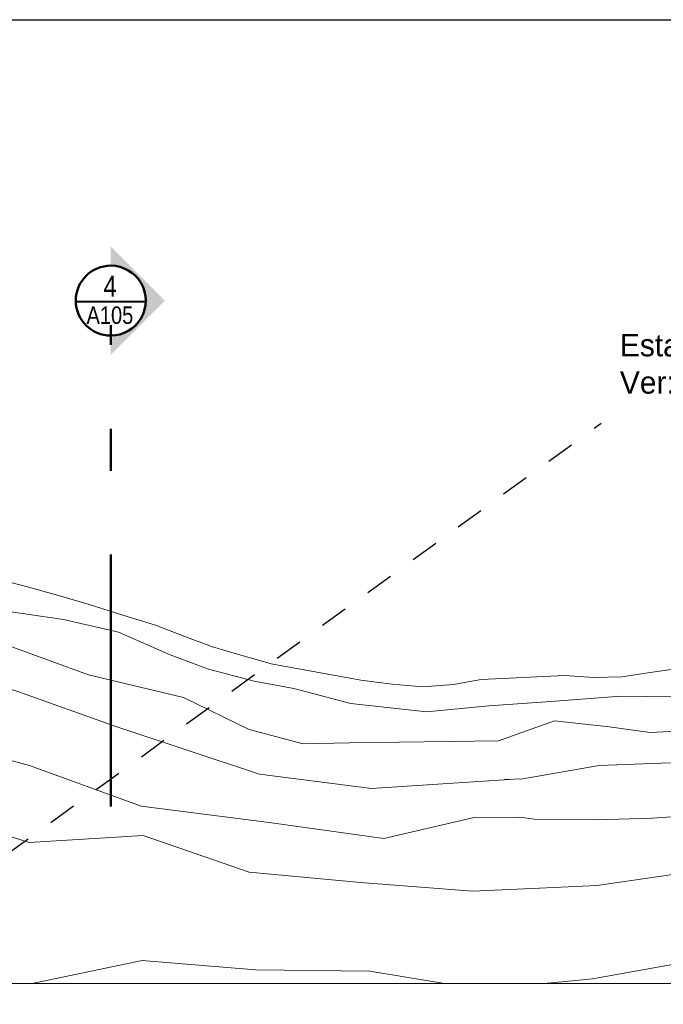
# Model space of a CAD drawing. Header units: metres. Extents: x -373759 to -373409, y 810976 to 811228.
# Tile 50 of 153: x -373647 to -373624, y 811127 to 811163. Entities that reach past the tile are written whole.
import ezdxf

# ---------------------------------------------------------------- set-up
doc = ezdxf.new("R2010")
doc.units = ezdxf.units.M
doc.header["$XCLIPFRAME"] = 2
doc.linetypes.add('LINHA DE CORTE', pattern=[16.5, 9, -3, 1.5, -3])
doc.linetypes.add('TRAÇO 1mm', pattern=[2, 1, -1])
doc.layers.add('A-FLOR', color=7, linetype='Continuous', lineweight=5)
doc.layers.add('G-ANNO-SYMB', color=7, linetype='Continuous', lineweight=5)
for name, color, linetype, lineweight, true_color in [('BASE ALAMEDA JULIO MULLER 1_explodidoR01_dwg', 7, 'Continuous', 5, 0x767676), ('Curva_Intermediária', 7, 'Continuous', 9, 0x656565), ('Curva_Mestra', 7, 'Continuous', 40, 0xa55200), ('Rio_Perene', 150, 'Continuous', 211, 0x007fff)]:
    doc.layers.add(name, color=color, linetype=linetype, lineweight=lineweight, true_color=true_color)
doc.styles.add('Arial', font='arial.ttf', dxfattribs={"width": 4.1, "height": 750})
doc.styles.add('Swis721 Cn BT', font='swissc.ttf', dxfattribs={"height": 750})
doc.styles.add('Swis721 Cn BT_1', font='swissc.ttf', dxfattribs={"height": 625})
picture_1 = doc.add_image_def('image1.jpg', size_in_pixel=(999, 584))

# ---------------------------------------------------------------- blocks, each defined once
blk = doc.blocks.new('BASE ALAMEDA JULIO MULLER 1_explodidoR01_dwg-478056-PISTA INFERIOR PARTE 1')
at = {"layer": 'Curva_Intermediária', "color": 9, "lineweight": 5, "true_color": 0xc0c0c0, "flags": 128}
for points in [[(7942, 911561), (6086, 912102), (3459, 912643), (1444, 913067), (-752, 913464), (-3274, 914485), (-5098, 915559), (-6387, 916203), (-7835, 917062), (-9017, 917921), (-10573, 919210), (-12343, 920177), (-14382, 921090)], [(8324, 910206), (6741, 910566), (5381, 911166), (3564, 911902), (1437, 911761), (-3710, 913148), (-5313, 913572), (-7030, 914592), (-8977, 916331), (-12021, 918029), (-14382, 919747)], [(1432, 910335), (-3396, 911362), (-7108, 912946), (-11592, 915988), (-14646, 918171), (-18046, 920307), (-21422, 922491), (-25247, 923707), (-28791, 925611), (-32519, 927219), (-36063, 929211), (-39782, 930739), (-43735, 931643), (-47703, 932523), (-51286, 934435), (-55270, 934795), (-59238, 935435), (-63206, 936003), (-67159, 936731), (-71174, 936931), (-74686, 938891), (-77541, 939387), (-78649, 939941)], [(-36142, 926987), (-32431, 925323), (-28990, 923259), (-25166, 921907), (-21510, 920163), (-18422, 917587), (-14943, 915491), (-11490, 913009), (-7247, 911190), (-3460, 909522), (-142, 909363), (1426, 908937), (1900, 908718), (4020, 908094), (5988, 907606), (8621, 907054)], [(1272, 910375), (1905, 910216), (4660, 909934), (6821, 909406), (9893, 908638), (11581, 908254), (13533, 907606), (15893, 906814), (19260, 905774), (22453, 904790), (24853, 904030), (26773, 903086), (29373, 902350), (32052, 901790), (35165, 901142)], [(-2785, 903948), (-5238, 905099), (-9159, 906259), (-12958, 907683), (-16967, 907969)], [(13117, 901376), (10877, 901718), (8541, 902046), (2354, 902659), (1400, 902836), (634, 902979)]]:
    blk.add_lwpolyline(points, dxfattribs=at)
at = {"layer": 'Curva_Mestra', "color": 9, "lineweight": 5, "true_color": 0xc0c0c0, "flags": 128}
blk.add_lwpolyline([(8532, 905151), (3410, 905835), (1415, 906302), (-926, 906851), (-4686, 908235), (-8422, 909683), (-11710, 911971), (-15694, 912851), (-19054, 915067), (-22014, 917763), (-25526, 919699), (-29102, 921579), (-32855, 923043), (-36502, 924763)], dxfattribs=at)
at = {"layer": 'Rio_Perene', "color": 9, "lineweight": 5, "true_color": 0xc0c0c0, "flags": 128}
blk.add_lwpolyline([(-14333, 922283), (-13309, 921675), (-12285, 921051), (-11309, 920443), (-10253, 919755), (-9230, 919083), (-8333, 918411), (-7485, 917787), (-6622, 917243), (-5629, 916635), (-2701, 915195), (-1661, 914747), (-637, 914363), (435, 914139), (1448, 914046), (4361, 913368), (5321, 913016), (6312, 912760), (7321, 912632), (8329, 912504)], dxfattribs=at)
blk = doc.blocks.new('Section - CORTE GERAL 2-425707-PISTA INFERIOR PARTE 1')
at = {"layer": 'G-ANNO-SYMB'}
h = blk.add_hatch(color=256, dxfattribs=at)
edge = h.paths.add_edge_path(flags=0)
edge.add_line((-3.5, 7.73), (4.23, 0))
edge.add_line((4.23, 0), (1.5, 0))
edge.add_arc((-3.5, 0), 5, 0, 180)
edge.add_line((-8.5, 0), (-11.24, 0))
edge.add_line((-11.24, 0), (-3.5, 7.73))
at = {"layer": 'G-ANNO-SYMB', "lineweight": 50}
for start, end in [(360, 180), (360, 180), (180, 360), (180, 360)]:
    blk.add_arc((-3.5, 0), 5, start, end, dxfattribs=at)

msp = doc.modelspace()

# ---------------------------------------------------------------- linework, layer by layer
at = {"color": 6, "linetype": 'TRAÇO 1mm', "lineweight": 30}
msp.add_line((-373656.01, 811126.957), (-373626.613, 811148.262), dxfattribs=at)
at = {"layer": 'A-FLOR'}
msp.add_line((-373601.375, 811128.239), (-373648.898, 811128.239), dxfattribs=at)
at = {"layer": 'G-ANNO-SYMB', "linetype": 'LINHA DE CORTE', "lineweight": 50}
msp.add_line((-373644.149, 811134.567), (-373644.149, 811151.772), dxfattribs=at)

# ---------------------------------------------------------------- block references
at = {"layer": 'BASE ALAMEDA JULIO MULLER 1_explodidoR01_dwg', "color": 9, "true_color": 0xc0c0c0, "xscale": 0.0009999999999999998, "yscale": 0.0009999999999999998, "zscale": 0.0009999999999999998, "rotation": 15.8306522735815}
msp.add_blockref('BASE ALAMEDA JULIO MULLER 1_explodidoR01_dwg-478056-PISTA INFERIOR PARTE 1', (-373382.942, 810259.336), dxfattribs=at)
at = {"layer": 'G-ANNO-SYMB', "lineweight": 50, "xscale": 0.2499999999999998, "yscale": 0.2499999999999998, "zscale": 0.2499999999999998, "rotation": 269.9997558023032}
msp.add_blockref('Section - CORTE GERAL 2-425707-PISTA INFERIOR PARTE 1', (-373644.149, 811151.772), dxfattribs=at)

# ---------------------------------------------------------------- texts
at = {"insert": (-373625.94, 811151.455), "char_height": 0.8, "attachment_point": 1}
msp.add_mtext_dynamic_manual_height_columns('Esta projeção estrutural do gradil, consta em projeto.\\PVer: Projeto Metálico do Quiosque Maior.', width=35.36901, gutter_width=1, heights=[0], dxfattribs=at)
at = {"layer": 'G-ANNO-SYMB', "attachment_point": 1}
for s, insert, char_height, width, style in [('4', (-373644.412, 811153.538), 0.75, 0.60127, 'Swis721 Cn BT'), ('_', (-373645.311, 811153.544), 0.75, 2.95823, 'Arial'), ('A105', (-373645.015, 811152.44), 0.625, 2.06435, 'Swis721 Cn BT_1')]:
    msp.add_mtext(s, dxfattribs=dict(at, insert=insert, char_height=char_height, width=width, style=style))

# ---------------------------------------------------------------- pictures from other files: only their frames are drawn
image = msp.add_image(picture_1, insert=(-373760.797, 810990.663), size_in_units=(351.808, 205.662))
image.set_boundary_path([(4.5384, 95.013), (998.5, 423.353)])
image.dxf.flags = 15

doc.saveas('drawing.dxf')
